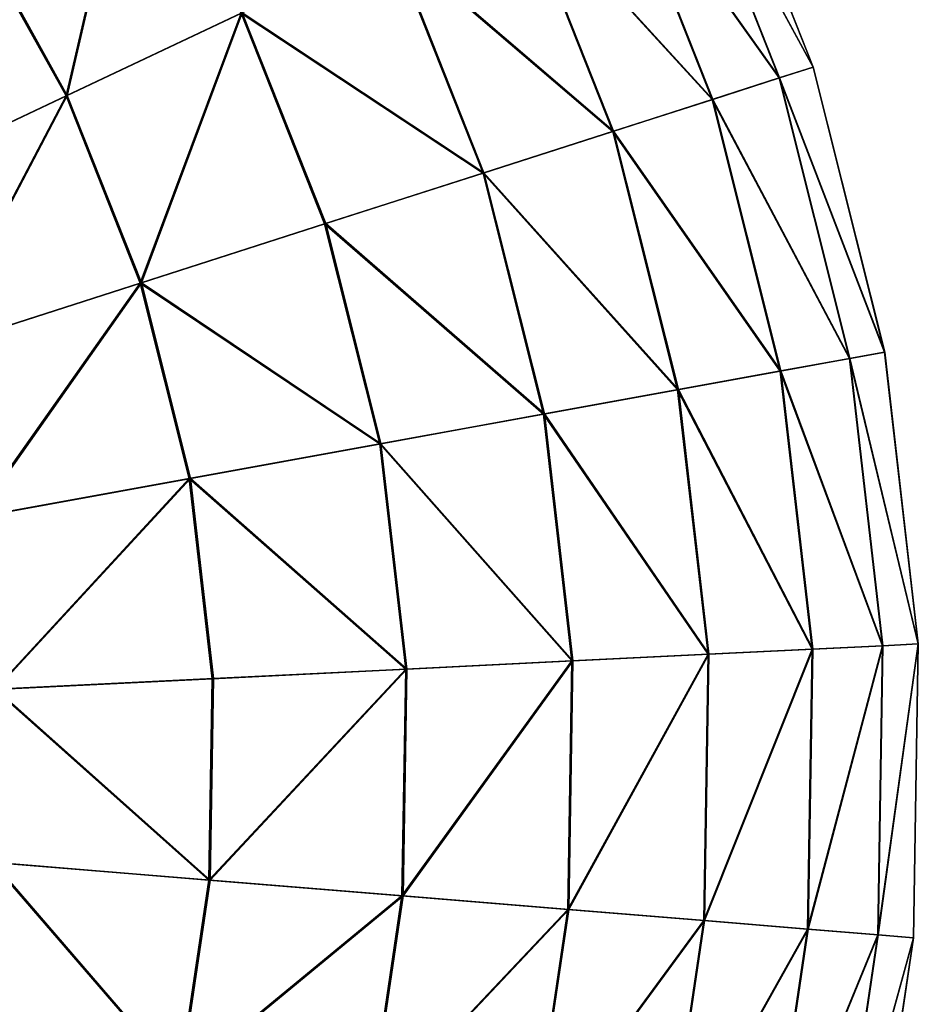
# Model space of a CAD drawing. Extents: x 4.4 to 100, y 4.4 to 100.
# Tile 73 of 85: x 80.9 to 100, y 46.9 to 67.9. Entities that reach past the tile are written whole.
import ezdxf

# ---------------------------------------------------------------- set-up
doc = ezdxf.new("R2010")
doc.units = 0
doc.header["$LTSCALE"] = 25.4
doc.layers.get('0').update_dxf_attribs({"color": 13, "linetype": 'CONTINUOUS'})

# ---------------------------------------------------------------- blocks, each defined once
blk = doc.blocks.new('BATON-M-7852_STL_1')
at = {"color": 7}
for p, q in [((97.798, 66.875, 50.99), (95.497, 72.698, 50.99)), ((97.798, 66.875, 50.99), (95.497, 72.698, 50.99)), ((97.801, 66.876, 44.966), (95.499, 72.699, 44.966)), ((97.801, 66.876, 44.966), (95.499, 72.699, 44.966)), ((97.077, 66.643, 56.966), (94.812, 72.373, 56.966)), ((97.077, 66.643, 56.966), (94.812, 72.373, 56.966)), ((97.084, 66.646, 38.989), (94.819, 72.377, 38.989)), ((97.084, 66.646, 38.989), (94.819, 72.377, 38.989)), ((95.648, 66.184, 62.801), (93.455, 71.732, 62.801)), ((95.648, 66.184, 62.801), (93.455, 71.732, 62.801)), ((95.66, 66.188, 33.153), (93.466, 71.737, 33.153)), ((95.66, 66.188, 33.153), (93.466, 71.737, 33.153)), ((93.534, 65.505, 68.401), (91.448, 70.782, 68.401)), ((93.534, 65.505, 68.401), (91.448, 70.782, 68.401)), ((93.55, 65.51, 27.551), (91.463, 70.789, 27.551)), ((93.55, 65.51, 27.551), (91.463, 70.789, 27.551)), ((81.888, 66.26, 82.939), (79.803, 70.011, 82.939)), ((81.888, 66.26, 82.939), (79.803, 70.011, 82.939)), ((81.914, 66.272, 13.005), (79.828, 70.027, 13.005)), ((81.914, 66.272, 13.005), (79.828, 70.027, 13.005)), ((90.768, 64.616, 73.678), (88.822, 69.54, 73.678)), ((90.768, 64.616, 73.678), (88.822, 69.54, 73.678)), ((90.788, 64.622, 22.272), (88.841, 69.549, 22.272)), ((90.788, 64.622, 22.272), (88.841, 69.549, 22.272)), ((85.618, 68.025, 78.55), (81.888, 66.26, 82.939)), ((85.618, 68.025, 78.55), (81.888, 66.26, 82.939)), ((81.914, 66.272, 13.005), (85.641, 68.035, 17.397)), ((81.914, 66.272, 13.005), (85.641, 68.035, 17.397)), ((87.394, 63.532, 78.55), (85.618, 68.025, 78.55)), ((87.394, 63.532, 78.55), (85.618, 68.025, 78.55)), ((87.418, 63.539, 17.397), (85.641, 68.035, 17.397)), ((87.418, 63.539, 17.397), (85.641, 68.035, 17.397)), ((97.798, 66.875, 50.99), (97.077, 66.643, 56.966)), ((97.798, 66.875, 50.99), (97.077, 66.643, 56.966)), ((97.084, 66.646, 38.989), (97.801, 66.876, 44.966)), ((97.084, 66.646, 38.989), (97.801, 66.876, 44.966)), ((97.801, 66.876, 44.966), (97.798, 66.875, 50.99)), ((97.801, 66.876, 44.966), (97.798, 66.875, 50.99)), ((99.32, 60.802, 50.99), (97.798, 66.875, 50.99)), ((99.32, 60.802, 50.99), (97.798, 66.875, 50.99)), ((99.322, 60.803, 44.966), (97.801, 66.876, 44.966)), ((99.322, 60.803, 44.966), (97.801, 66.876, 44.966)), ((97.077, 66.643, 56.966), (95.648, 66.184, 62.801)), ((97.077, 66.643, 56.966), (95.648, 66.184, 62.801)), ((95.66, 66.188, 33.153), (97.084, 66.646, 38.989)), ((95.66, 66.188, 33.153), (97.084, 66.646, 38.989)), ((98.574, 60.666, 56.966), (97.077, 66.643, 56.966)), ((98.574, 60.666, 56.966), (97.077, 66.643, 56.966)), ((98.582, 60.668, 38.989), (97.084, 66.646, 38.989)), ((98.582, 60.668, 38.989), (97.084, 66.646, 38.989)), ((81.888, 66.26, 82.939), (77.69, 64.274, 86.776)), ((81.888, 66.26, 82.939), (77.69, 64.274, 86.776)), ((77.719, 64.288, 9.164), (81.914, 66.272, 13.005)), ((77.719, 64.288, 9.164), (81.914, 66.272, 13.005)), ((83.466, 62.269, 82.939), (81.888, 66.26, 82.939)), ((83.466, 62.269, 82.939), (81.888, 66.26, 82.939)), ((83.493, 62.278, 13.005), (81.914, 66.272, 13.005)), ((83.493, 62.278, 13.005), (81.914, 66.272, 13.005)), ((95.648, 66.184, 62.801), (93.534, 65.505, 68.401)), ((95.648, 66.184, 62.801), (93.534, 65.505, 68.401)), ((93.55, 65.51, 27.551), (95.66, 66.188, 33.153)), ((93.55, 65.51, 27.551), (95.66, 66.188, 33.153)), ((97.098, 60.398, 62.801), (95.648, 66.184, 62.801)), ((97.098, 60.398, 62.801), (95.648, 66.184, 62.801)), ((97.11, 60.4, 33.153), (95.66, 66.188, 33.153)), ((97.11, 60.4, 33.153), (95.66, 66.188, 33.153)), ((93.534, 65.505, 68.401), (90.768, 64.616, 73.678)), ((93.534, 65.505, 68.401), (90.768, 64.616, 73.678)), ((90.788, 64.622, 22.272), (93.55, 65.51, 27.551)), ((90.788, 64.622, 22.272), (93.55, 65.51, 27.551)), ((94.913, 60, 68.401), (93.534, 65.505, 68.401)), ((94.913, 60, 68.401), (93.534, 65.505, 68.401)), ((94.93, 60.003, 27.551), (93.55, 65.51, 27.551)), ((94.93, 60.003, 27.551), (93.55, 65.51, 27.551)), ((90.768, 64.616, 73.678), (87.394, 63.532, 78.55)), ((90.768, 64.616, 73.678), (87.394, 63.532, 78.55)), ((87.418, 63.539, 17.397), (90.788, 64.622, 22.272)), ((87.418, 63.539, 17.397), (90.788, 64.622, 22.272)), ((92.055, 59.48, 73.678), (90.768, 64.616, 73.678)), ((92.055, 59.48, 73.678), (90.768, 64.616, 73.678)), ((92.076, 59.484, 22.272), (90.788, 64.622, 22.272)), ((92.076, 59.484, 22.272), (90.788, 64.622, 22.272)), ((87.394, 63.532, 78.55), (83.466, 62.269, 82.939)), ((87.394, 63.532, 78.55), (83.466, 62.269, 82.939)), ((83.493, 62.278, 13.005), (87.418, 63.539, 17.397)), ((83.493, 62.278, 13.005), (87.418, 63.539, 17.397)), ((88.568, 58.845, 78.55), (87.394, 63.532, 78.55)), ((88.568, 58.845, 78.55), (87.394, 63.532, 78.55)), ((88.593, 58.85, 17.397), (87.418, 63.539, 17.397)), ((88.593, 58.85, 17.397), (87.418, 63.539, 17.397)), ((83.466, 62.269, 82.939), (79.044, 60.848, 86.776)), ((83.466, 62.269, 82.939), (79.044, 60.848, 86.776)), ((79.075, 60.858, 9.164), (83.493, 62.278, 13.005)), ((79.075, 60.858, 9.164), (83.493, 62.278, 13.005)), ((84.508, 58.106, 82.939), (83.466, 62.269, 82.939)), ((84.508, 58.106, 82.939), (83.466, 62.269, 82.939)), ((84.537, 58.112, 13.005), (83.493, 62.278, 13.005)), ((84.537, 58.112, 13.005), (83.493, 62.278, 13.005)), ((98.574, 60.666, 56.966), (97.098, 60.398, 62.801)), ((98.574, 60.666, 56.966), (97.098, 60.398, 62.801)), ((97.11, 60.4, 33.153), (98.582, 60.668, 38.989)), ((97.11, 60.4, 33.153), (98.582, 60.668, 38.989)), ((99.32, 60.802, 50.99), (98.574, 60.666, 56.966)), ((99.32, 60.802, 50.99), (98.574, 60.666, 56.966)), ((99.279, 54.545, 56.966), (98.574, 60.666, 56.966)), ((99.279, 54.545, 56.966), (98.574, 60.666, 56.966)), ((98.582, 60.668, 38.989), (99.322, 60.803, 44.966)), ((98.582, 60.668, 38.989), (99.322, 60.803, 44.966)), ((99.286, 54.546, 38.989), (98.582, 60.668, 38.989)), ((99.286, 54.546, 38.989), (98.582, 60.668, 38.989)), ((99.322, 60.803, 44.966), (99.32, 60.802, 50.99)), ((99.322, 60.803, 44.966), (99.32, 60.802, 50.99)), ((100.036, 54.583, 50.99), (99.32, 60.802, 50.99)), ((100.036, 54.583, 50.99), (99.32, 60.802, 50.99)), ((100.038, 54.583, 44.966), (99.322, 60.803, 44.966)), ((100.038, 54.583, 44.966), (99.322, 60.803, 44.966)), ((97.098, 60.398, 62.801), (94.913, 60, 68.401)), ((97.098, 60.398, 62.801), (94.913, 60, 68.401)), ((94.93, 60.003, 27.551), (97.11, 60.4, 33.153)), ((94.93, 60.003, 27.551), (97.11, 60.4, 33.153)), ((97.78, 54.472, 62.801), (97.098, 60.398, 62.801)), ((97.78, 54.472, 62.801), (97.098, 60.398, 62.801)), ((97.792, 54.472, 33.153), (97.11, 60.4, 33.153)), ((97.792, 54.472, 33.153), (97.11, 60.4, 33.153)), ((94.913, 60, 68.401), (92.055, 59.48, 73.678)), ((94.913, 60, 68.401), (92.055, 59.48, 73.678)), ((92.076, 59.484, 22.272), (94.93, 60.003, 27.551)), ((92.076, 59.484, 22.272), (94.93, 60.003, 27.551)), ((95.562, 54.363, 68.401), (94.913, 60, 68.401)), ((95.562, 54.363, 68.401), (94.913, 60, 68.401)), ((95.579, 54.363, 27.551), (94.93, 60.003, 27.551)), ((95.579, 54.363, 27.551), (94.93, 60.003, 27.551)), ((92.055, 59.48, 73.678), (88.568, 58.845, 78.55)), ((92.055, 59.48, 73.678), (88.568, 58.845, 78.55)), ((88.593, 58.85, 17.397), (92.076, 59.484, 22.272)), ((88.593, 58.85, 17.397), (92.076, 59.484, 22.272)), ((92.66, 54.22, 73.678), (92.055, 59.48, 73.678)), ((92.66, 54.22, 73.678), (92.055, 59.48, 73.678)), ((92.682, 54.221, 22.272), (92.076, 59.484, 22.272)), ((92.682, 54.221, 22.272), (92.076, 59.484, 22.272)), ((88.568, 58.845, 78.55), (84.508, 58.106, 82.939)), ((88.568, 58.845, 78.55), (84.508, 58.106, 82.939)), ((84.537, 58.112, 13.005), (88.593, 58.85, 17.397)), ((84.537, 58.112, 13.005), (88.593, 58.85, 17.397)), ((89.121, 54.046, 78.55), (88.568, 58.845, 78.55)), ((89.121, 54.046, 78.55), (88.568, 58.845, 78.55)), ((89.146, 54.047, 17.397), (88.593, 58.85, 17.397)), ((89.146, 54.047, 17.397), (88.593, 58.85, 17.397)), ((84.508, 58.106, 82.939), (79.939, 57.275, 86.776)), ((84.508, 58.106, 82.939), (79.939, 57.275, 86.776)), ((79.971, 57.28, 9.164), (84.537, 58.112, 13.005)), ((79.971, 57.28, 9.164), (84.537, 58.112, 13.005)), ((84.999, 53.843, 82.939), (84.508, 58.106, 82.939)), ((84.999, 53.843, 82.939), (84.508, 58.106, 82.939)), ((85.028, 53.844, 13.005), (84.537, 58.112, 13.005)), ((85.028, 53.844, 13.005), (84.537, 58.112, 13.005)), ((100.036, 54.583, 50.99), (99.279, 54.545, 56.966)), ((100.036, 54.583, 50.99), (99.279, 54.545, 56.966)), ((99.286, 54.546, 38.989), (100.038, 54.583, 44.966)), ((99.286, 54.546, 38.989), (100.038, 54.583, 44.966)), ((99.934, 48.323, 50.99), (100.036, 54.583, 50.99)), ((99.934, 48.323, 50.99), (100.036, 54.583, 50.99)), ((99.936, 48.323, 44.966), (100.038, 54.583, 44.966)), ((99.936, 48.323, 44.966), (100.038, 54.583, 44.966)), ((100.038, 54.583, 44.966), (100.036, 54.583, 50.99)), ((100.038, 54.583, 44.966), (100.036, 54.583, 50.99)), ((95.562, 54.363, 68.401), (92.66, 54.22, 73.678)), ((95.562, 54.363, 68.401), (92.66, 54.22, 73.678)), ((92.682, 54.221, 22.272), (95.579, 54.363, 27.551)), ((92.682, 54.221, 22.272), (95.579, 54.363, 27.551)), ((95.469, 48.689, 68.401), (95.562, 54.363, 68.401)), ((95.469, 48.689, 68.401), (95.562, 54.363, 68.401)), ((95.486, 48.687, 27.551), (95.579, 54.363, 27.551)), ((95.486, 48.687, 27.551), (95.579, 54.363, 27.551)), ((97.78, 54.472, 62.801), (95.562, 54.363, 68.401)), ((97.78, 54.472, 62.801), (95.562, 54.363, 68.401)), ((95.579, 54.363, 27.551), (97.792, 54.472, 33.153)), ((95.579, 54.363, 27.551), (97.792, 54.472, 33.153)), ((97.682, 48.507, 62.801), (97.78, 54.472, 62.801)), ((97.682, 48.507, 62.801), (97.78, 54.472, 62.801)), ((97.695, 48.506, 33.153), (97.792, 54.472, 33.153)), ((97.695, 48.506, 33.153), (97.792, 54.472, 33.153)), ((99.279, 54.545, 56.966), (97.78, 54.472, 62.801)), ((99.279, 54.545, 56.966), (97.78, 54.472, 62.801)), ((97.792, 54.472, 33.153), (99.286, 54.546, 38.989)), ((97.792, 54.472, 33.153), (99.286, 54.546, 38.989)), ((99.178, 48.385, 56.966), (99.279, 54.545, 56.966)), ((99.178, 48.385, 56.966), (99.279, 54.545, 56.966)), ((99.186, 48.384, 38.989), (99.286, 54.546, 38.989)), ((99.186, 48.384, 38.989), (99.286, 54.546, 38.989)), ((92.66, 54.22, 73.678), (89.121, 54.046, 78.55)), ((92.66, 54.22, 73.678), (89.121, 54.046, 78.55)), ((89.146, 54.047, 17.397), (92.682, 54.221, 22.272)), ((89.146, 54.047, 17.397), (92.682, 54.221, 22.272)), ((92.574, 48.926, 73.678), (92.66, 54.22, 73.678)), ((92.574, 48.926, 73.678), (92.66, 54.22, 73.678)), ((92.595, 48.924, 22.272), (92.682, 54.221, 22.272)), ((92.595, 48.924, 22.272), (92.682, 54.221, 22.272)), ((89.121, 54.046, 78.55), (84.999, 53.843, 82.939)), ((89.121, 54.046, 78.55), (84.999, 53.843, 82.939)), ((85.028, 53.844, 13.005), (89.146, 54.047, 17.397)), ((85.028, 53.844, 13.005), (89.146, 54.047, 17.397)), ((89.042, 49.215, 78.55), (89.121, 54.046, 78.55)), ((89.042, 49.215, 78.55), (89.121, 54.046, 78.55)), ((89.067, 49.213, 17.397), (89.146, 54.047, 17.397)), ((89.067, 49.213, 17.397), (89.146, 54.047, 17.397)), ((84.999, 53.843, 82.939), (80.361, 53.615, 86.776)), ((84.999, 53.843, 82.939), (80.361, 53.615, 86.776)), ((80.393, 53.616, 9.164), (85.028, 53.844, 13.005)), ((80.393, 53.616, 9.164), (85.028, 53.844, 13.005)), ((84.929, 49.552, 82.939), (84.999, 53.843, 82.939)), ((84.929, 49.552, 82.939), (84.999, 53.843, 82.939)), ((84.958, 49.55, 13.005), (85.028, 53.844, 13.005)), ((84.958, 49.55, 13.005), (85.028, 53.844, 13.005)), ((84.929, 49.552, 82.939), (80.3, 49.931, 86.776)), ((84.929, 49.552, 82.939), (80.3, 49.931, 86.776)), ((80.333, 49.929, 9.164), (84.958, 49.55, 13.005)), ((80.333, 49.929, 9.164), (84.958, 49.55, 13.005)), ((84.3, 45.307, 82.939), (84.929, 49.552, 82.939)), ((84.3, 45.307, 82.939), (84.929, 49.552, 82.939)), ((84.328, 45.301, 13.005), (84.958, 49.55, 13.005)), ((84.328, 45.301, 13.005), (84.958, 49.55, 13.005)), ((89.042, 49.215, 78.55), (84.929, 49.552, 82.939)), ((89.042, 49.215, 78.55), (84.929, 49.552, 82.939)), ((84.958, 49.55, 13.005), (89.067, 49.213, 17.397)), ((84.958, 49.55, 13.005), (89.067, 49.213, 17.397)), ((88.333, 44.436, 78.55), (89.042, 49.215, 78.55)), ((88.333, 44.436, 78.55), (89.042, 49.215, 78.55)), ((88.358, 44.431, 17.397), (89.067, 49.213, 17.397)), ((88.358, 44.431, 17.397), (89.067, 49.213, 17.397)), ((92.574, 48.926, 73.678), (89.042, 49.215, 78.55)), ((92.574, 48.926, 73.678), (89.042, 49.215, 78.55)), ((89.067, 49.213, 17.397), (92.595, 48.924, 22.272)), ((89.067, 49.213, 17.397), (92.595, 48.924, 22.272)), ((91.797, 43.688, 73.678), (92.574, 48.926, 73.678)), ((91.797, 43.688, 73.678), (92.574, 48.926, 73.678)), ((91.818, 43.684, 22.272), (92.595, 48.924, 22.272)), ((91.818, 43.684, 22.272), (92.595, 48.924, 22.272)), ((95.469, 48.689, 68.401), (92.574, 48.926, 73.678)), ((95.469, 48.689, 68.401), (92.574, 48.926, 73.678)), ((92.595, 48.924, 22.272), (95.486, 48.687, 27.551)), ((92.595, 48.924, 22.272), (95.486, 48.687, 27.551)), ((94.637, 43.075, 68.401), (95.469, 48.689, 68.401)), ((94.637, 43.075, 68.401), (95.469, 48.689, 68.401)), ((94.654, 43.072, 27.551), (95.486, 48.687, 27.551)), ((94.654, 43.072, 27.551), (95.486, 48.687, 27.551)), ((97.682, 48.507, 62.801), (95.469, 48.689, 68.401)), ((97.682, 48.507, 62.801), (95.469, 48.689, 68.401)), ((95.486, 48.687, 27.551), (97.695, 48.506, 33.153)), ((95.486, 48.687, 27.551), (97.695, 48.506, 33.153)), ((96.807, 42.607, 62.801), (97.682, 48.507, 62.801)), ((96.807, 42.607, 62.801), (97.682, 48.507, 62.801)), ((96.82, 42.604, 33.153), (97.695, 48.506, 33.153)), ((96.82, 42.604, 33.153), (97.695, 48.506, 33.153)), ((99.178, 48.385, 56.966), (97.682, 48.507, 62.801)), ((99.178, 48.385, 56.966), (97.682, 48.507, 62.801)), ((97.695, 48.506, 33.153), (99.186, 48.384, 38.989)), ((97.695, 48.506, 33.153), (99.186, 48.384, 38.989)), ((98.275, 42.29, 56.966), (99.178, 48.385, 56.966)), ((98.275, 42.29, 56.966), (99.178, 48.385, 56.966)), ((98.282, 42.288, 38.989), (99.186, 48.384, 38.989)), ((98.282, 42.288, 38.989), (99.186, 48.384, 38.989)), ((99.015, 42.13, 50.99), (99.934, 48.323, 50.99)), ((99.015, 42.13, 50.99), (99.934, 48.323, 50.99)), ((99.018, 42.129, 44.966), (99.936, 48.323, 44.966)), ((99.018, 42.129, 44.966), (99.936, 48.323, 44.966)), ((99.934, 48.323, 50.99), (99.178, 48.385, 56.966)), ((99.934, 48.323, 50.99), (99.178, 48.385, 56.966)), ((99.186, 48.384, 38.989), (99.936, 48.323, 44.966)), ((99.186, 48.384, 38.989), (99.936, 48.323, 44.966)), ((99.936, 48.323, 44.966), (99.934, 48.323, 50.99)), ((99.936, 48.323, 44.966), (99.934, 48.323, 50.99))]:
    blk.add_line(p, q, dxfattribs=at)
mesh = blk.add_polyface(dxfattribs=at)
corners = [(97.798, 66.875, 50.99), (94.812, 72.373, 56.966), (97.077, 66.643, 56.966), (95.497, 72.698, 50.99)]
mesh.append_faces([[corners[k] for k in face] for face in [(0, 1, 2), (1, 0, 3)]], dxfattribs={"vtx0": -1, "color": 7})
mesh = blk.add_polyface(dxfattribs=at)
corners = [(94.819, 72.377, 38.989), (97.801, 66.876, 44.966), (97.084, 66.646, 38.989), (95.499, 72.699, 44.966)]
mesh.append_faces([[corners[k] for k in face] for face in [(0, 1, 2), (1, 0, 3)]], dxfattribs={"vtx0": -1, "color": 7})
mesh = blk.add_polyface(dxfattribs=at)
corners = [(97.801, 66.876, 44.966), (95.497, 72.698, 50.99), (97.798, 66.875, 50.99), (95.499, 72.699, 44.966)]
mesh.append_faces([[corners[k] for k in face] for face in [(0, 1, 2), (1, 0, 3)]], dxfattribs={"vtx0": -1, "color": 7})
mesh = blk.add_polyface(dxfattribs=at)
corners = [(81.888, 66.26, 82.939), (83.271, 72.247, 78.55), (79.803, 70.011, 82.939), (85.618, 68.025, 78.55)]
mesh.append_faces([[corners[k] for k in face] for face in [(0, 1, 2), (1, 0, 3)]], dxfattribs={"vtx0": -1, "color": 7})
mesh = blk.add_polyface(dxfattribs=at)
corners = [(83.293, 72.261, 17.397), (81.914, 66.272, 13.005), (79.828, 70.027, 13.005), (85.641, 68.035, 17.397)]
mesh.append_faces([[corners[k] for k in face] for face in [(0, 1, 2), (1, 0, 3)]], dxfattribs={"vtx0": -1, "color": 7})
mesh = blk.add_polyface(dxfattribs=at)
corners = [(97.077, 66.643, 56.966), (93.455, 71.732, 62.801), (95.648, 66.184, 62.801), (94.812, 72.373, 56.966)]
mesh.append_faces([[corners[k] for k in face] for face in [(0, 1, 2), (1, 0, 3)]], dxfattribs={"vtx0": -1, "color": 7})
mesh = blk.add_polyface(dxfattribs=at)
corners = [(93.466, 71.737, 33.153), (97.084, 66.646, 38.989), (95.66, 66.188, 33.153), (94.819, 72.377, 38.989)]
mesh.append_faces([[corners[k] for k in face] for face in [(0, 1, 2), (1, 0, 3)]], dxfattribs={"vtx0": -1, "color": 7})
mesh = blk.add_polyface(dxfattribs=at)
corners = [(95.648, 66.184, 62.801), (91.448, 70.782, 68.401), (93.534, 65.505, 68.401), (93.455, 71.732, 62.801)]
mesh.append_faces([[corners[k] for k in face] for face in [(0, 1, 2), (1, 0, 3)]], dxfattribs={"vtx0": -1, "color": 7})
mesh = blk.add_polyface(dxfattribs=at)
corners = [(91.463, 70.789, 27.551), (95.66, 66.188, 33.153), (93.55, 65.51, 27.551), (93.466, 71.737, 33.153)]
mesh.append_faces([[corners[k] for k in face] for face in [(0, 1, 2), (1, 0, 3)]], dxfattribs={"vtx0": -1, "color": 7})
mesh = blk.add_polyface(dxfattribs=at)
corners = [(93.534, 65.505, 68.401), (88.822, 69.54, 73.678), (90.768, 64.616, 73.678), (91.448, 70.782, 68.401)]
mesh.append_faces([[corners[k] for k in face] for face in [(0, 1, 2), (1, 0, 3)]], dxfattribs={"vtx0": -1, "color": 7})
mesh = blk.add_polyface(dxfattribs=at)
corners = [(88.841, 69.549, 22.272), (93.55, 65.51, 27.551), (90.788, 64.622, 22.272), (91.463, 70.789, 27.551)]
mesh.append_faces([[corners[k] for k in face] for face in [(0, 1, 2), (1, 0, 3)]], dxfattribs={"vtx0": -1, "color": 7})
mesh = blk.add_polyface(dxfattribs=at)
corners = [(77.69, 64.274, 86.776), (79.803, 70.011, 82.939), (75.9, 67.494, 86.776), (81.888, 66.26, 82.939)]
mesh.append_faces([[corners[k] for k in face] for face in [(0, 1, 2), (1, 0, 3)]], dxfattribs={"vtx0": -1, "color": 7})
mesh = blk.add_polyface(dxfattribs=at)
corners = [(79.828, 70.027, 13.005), (77.719, 64.288, 9.164), (75.927, 67.512, 9.164), (81.914, 66.272, 13.005)]
mesh.append_faces([[corners[k] for k in face] for face in [(0, 1, 2), (1, 0, 3)]], dxfattribs={"vtx0": -1, "color": 7})
mesh = blk.add_polyface(dxfattribs=at)
corners = [(90.768, 64.616, 73.678), (85.618, 68.025, 78.55), (87.394, 63.532, 78.55), (88.822, 69.54, 73.678)]
mesh.append_faces([[corners[k] for k in face] for face in [(0, 1, 2), (1, 0, 3)]], dxfattribs={"vtx0": -1, "color": 7})
mesh = blk.add_polyface(dxfattribs=at)
corners = [(85.641, 68.035, 17.397), (90.788, 64.622, 22.272), (87.418, 63.539, 17.397), (88.841, 69.549, 22.272)]
mesh.append_faces([[corners[k] for k in face] for face in [(0, 1, 2), (1, 0, 3)]], dxfattribs={"vtx0": -1, "color": 7})
mesh = blk.add_polyface(dxfattribs=at)
corners = [(83.466, 62.269, 82.939), (85.618, 68.025, 78.55), (81.888, 66.26, 82.939), (87.394, 63.532, 78.55)]
mesh.append_faces([[corners[k] for k in face] for face in [(0, 1, 2), (1, 0, 3)]], dxfattribs={"vtx0": -1, "color": 7})
mesh = blk.add_polyface(dxfattribs=at)
corners = [(85.641, 68.035, 17.397), (83.493, 62.278, 13.005), (81.914, 66.272, 13.005), (87.418, 63.539, 17.397)]
mesh.append_faces([[corners[k] for k in face] for face in [(0, 1, 2), (1, 0, 3)]], dxfattribs={"vtx0": -1, "color": 7})
mesh = blk.add_polyface(dxfattribs=at)
corners = [(99.32, 60.802, 50.99), (97.077, 66.643, 56.966), (98.574, 60.666, 56.966), (97.798, 66.875, 50.99)]
mesh.append_faces([[corners[k] for k in face] for face in [(0, 1, 2), (1, 0, 3)]], dxfattribs={"vtx0": -1, "color": 7})
mesh = blk.add_polyface(dxfattribs=at)
corners = [(97.084, 66.646, 38.989), (99.322, 60.803, 44.966), (98.582, 60.668, 38.989), (97.801, 66.876, 44.966)]
mesh.append_faces([[corners[k] for k in face] for face in [(0, 1, 2), (1, 0, 3)]], dxfattribs={"vtx0": -1, "color": 7})
mesh = blk.add_polyface(dxfattribs=at)
corners = [(99.322, 60.803, 44.966), (97.798, 66.875, 50.99), (99.32, 60.802, 50.99), (97.801, 66.876, 44.966)]
mesh.append_faces([[corners[k] for k in face] for face in [(0, 1, 2), (1, 0, 3)]], dxfattribs={"vtx0": -1, "color": 7})
mesh = blk.add_polyface(dxfattribs=at)
corners = [(98.574, 60.666, 56.966), (95.648, 66.184, 62.801), (97.098, 60.398, 62.801), (97.077, 66.643, 56.966)]
mesh.append_faces([[corners[k] for k in face] for face in [(0, 1, 2), (1, 0, 3)]], dxfattribs={"vtx0": -1, "color": 7})
mesh = blk.add_polyface(dxfattribs=at)
corners = [(95.66, 66.188, 33.153), (98.582, 60.668, 38.989), (97.11, 60.4, 33.153), (97.084, 66.646, 38.989)]
mesh.append_faces([[corners[k] for k in face] for face in [(0, 1, 2), (1, 0, 3)]], dxfattribs={"vtx0": -1, "color": 7})
mesh = blk.add_polyface(dxfattribs=at)
corners = [(79.044, 60.848, 86.776), (81.888, 66.26, 82.939), (77.69, 64.274, 86.776), (83.466, 62.269, 82.939)]
mesh.append_faces([[corners[k] for k in face] for face in [(0, 1, 2), (1, 0, 3)]], dxfattribs={"vtx0": -1, "color": 7})
mesh = blk.add_polyface(dxfattribs=at)
corners = [(81.914, 66.272, 13.005), (79.075, 60.858, 9.164), (77.719, 64.288, 9.164), (83.493, 62.278, 13.005)]
mesh.append_faces([[corners[k] for k in face] for face in [(0, 1, 2), (1, 0, 3)]], dxfattribs={"vtx0": -1, "color": 7})
mesh = blk.add_polyface(dxfattribs=at)
corners = [(97.098, 60.398, 62.801), (93.534, 65.505, 68.401), (94.913, 60, 68.401), (95.648, 66.184, 62.801)]
mesh.append_faces([[corners[k] for k in face] for face in [(0, 1, 2), (1, 0, 3)]], dxfattribs={"vtx0": -1, "color": 7})
mesh = blk.add_polyface(dxfattribs=at)
corners = [(93.55, 65.51, 27.551), (97.11, 60.4, 33.153), (94.93, 60.003, 27.551), (95.66, 66.188, 33.153)]
mesh.append_faces([[corners[k] for k in face] for face in [(0, 1, 2), (1, 0, 3)]], dxfattribs={"vtx0": -1, "color": 7})
mesh = blk.add_polyface(dxfattribs=at)
corners = [(94.913, 60, 68.401), (90.768, 64.616, 73.678), (92.055, 59.48, 73.678), (93.534, 65.505, 68.401)]
mesh.append_faces([[corners[k] for k in face] for face in [(0, 1, 2), (1, 0, 3)]], dxfattribs={"vtx0": -1, "color": 7})
mesh = blk.add_polyface(dxfattribs=at)
corners = [(90.788, 64.622, 22.272), (94.93, 60.003, 27.551), (92.076, 59.484, 22.272), (93.55, 65.51, 27.551)]
mesh.append_faces([[corners[k] for k in face] for face in [(0, 1, 2), (1, 0, 3)]], dxfattribs={"vtx0": -1, "color": 7})
mesh = blk.add_polyface(dxfattribs=at)
corners = [(92.055, 59.48, 73.678), (87.394, 63.532, 78.55), (88.568, 58.845, 78.55), (90.768, 64.616, 73.678)]
mesh.append_faces([[corners[k] for k in face] for face in [(0, 1, 2), (1, 0, 3)]], dxfattribs={"vtx0": -1, "color": 7})
mesh = blk.add_polyface(dxfattribs=at)
corners = [(87.418, 63.539, 17.397), (92.076, 59.484, 22.272), (88.593, 58.85, 17.397), (90.788, 64.622, 22.272)]
mesh.append_faces([[corners[k] for k in face] for face in [(0, 1, 2), (1, 0, 3)]], dxfattribs={"vtx0": -1, "color": 7})
mesh = blk.add_polyface(dxfattribs=at)
corners = [(88.568, 58.845, 78.55), (83.466, 62.269, 82.939), (84.508, 58.106, 82.939), (87.394, 63.532, 78.55)]
mesh.append_faces([[corners[k] for k in face] for face in [(0, 1, 2), (1, 0, 3)]], dxfattribs={"vtx0": -1, "color": 7})
mesh = blk.add_polyface(dxfattribs=at)
corners = [(83.493, 62.278, 13.005), (88.593, 58.85, 17.397), (84.537, 58.112, 13.005), (87.418, 63.539, 17.397)]
mesh.append_faces([[corners[k] for k in face] for face in [(0, 1, 2), (1, 0, 3)]], dxfattribs={"vtx0": -1, "color": 7})
mesh = blk.add_polyface(dxfattribs=at)
corners = [(79.939, 57.275, 86.776), (83.466, 62.269, 82.939), (79.044, 60.848, 86.776), (84.508, 58.106, 82.939)]
mesh.append_faces([[corners[k] for k in face] for face in [(0, 1, 2), (1, 0, 3)]], dxfattribs={"vtx0": -1, "color": 7})
mesh = blk.add_polyface(dxfattribs=at)
corners = [(83.493, 62.278, 13.005), (79.971, 57.28, 9.164), (79.075, 60.858, 9.164), (84.537, 58.112, 13.005)]
mesh.append_faces([[corners[k] for k in face] for face in [(0, 1, 2), (1, 0, 3)]], dxfattribs={"vtx0": -1, "color": 7})
mesh = blk.add_polyface(dxfattribs=at)
corners = [(99.279, 54.545, 56.966), (97.098, 60.398, 62.801), (97.78, 54.472, 62.801), (98.574, 60.666, 56.966)]
mesh.append_faces([[corners[k] for k in face] for face in [(0, 1, 2), (1, 0, 3)]], dxfattribs={"vtx0": -1, "color": 7})
mesh = blk.add_polyface(dxfattribs=at)
corners = [(97.11, 60.4, 33.153), (99.286, 54.546, 38.989), (97.792, 54.472, 33.153), (98.582, 60.668, 38.989)]
mesh.append_faces([[corners[k] for k in face] for face in [(0, 1, 2), (1, 0, 3)]], dxfattribs={"vtx0": -1, "color": 7})
mesh = blk.add_polyface(dxfattribs=at)
corners = [(100.036, 54.583, 50.99), (98.574, 60.666, 56.966), (99.279, 54.545, 56.966), (99.32, 60.802, 50.99)]
mesh.append_faces([[corners[k] for k in face] for face in [(0, 1, 2), (1, 0, 3)]], dxfattribs={"vtx0": -1, "color": 7})
mesh = blk.add_polyface(dxfattribs=at)
corners = [(98.582, 60.668, 38.989), (100.038, 54.583, 44.966), (99.286, 54.546, 38.989), (99.322, 60.803, 44.966)]
mesh.append_faces([[corners[k] for k in face] for face in [(0, 1, 2), (1, 0, 3)]], dxfattribs={"vtx0": -1, "color": 7})
mesh = blk.add_polyface(dxfattribs=at)
corners = [(100.038, 54.583, 44.966), (99.32, 60.802, 50.99), (100.036, 54.583, 50.99), (99.322, 60.803, 44.966)]
mesh.append_faces([[corners[k] for k in face] for face in [(0, 1, 2), (1, 0, 3)]], dxfattribs={"vtx0": -1, "color": 7})
mesh = blk.add_polyface(dxfattribs=at)
corners = [(97.78, 54.472, 62.801), (94.913, 60, 68.401), (95.562, 54.363, 68.401), (97.098, 60.398, 62.801)]
mesh.append_faces([[corners[k] for k in face] for face in [(0, 1, 2), (1, 0, 3)]], dxfattribs={"vtx0": -1, "color": 7})
mesh = blk.add_polyface(dxfattribs=at)
corners = [(94.93, 60.003, 27.551), (97.792, 54.472, 33.153), (95.579, 54.363, 27.551), (97.11, 60.4, 33.153)]
mesh.append_faces([[corners[k] for k in face] for face in [(0, 1, 2), (1, 0, 3)]], dxfattribs={"vtx0": -1, "color": 7})
mesh = blk.add_polyface(dxfattribs=at)
corners = [(95.562, 54.363, 68.401), (92.055, 59.48, 73.678), (92.66, 54.22, 73.678), (94.913, 60, 68.401)]
mesh.append_faces([[corners[k] for k in face] for face in [(0, 1, 2), (1, 0, 3)]], dxfattribs={"vtx0": -1, "color": 7})
mesh = blk.add_polyface(dxfattribs=at)
corners = [(92.076, 59.484, 22.272), (95.579, 54.363, 27.551), (92.682, 54.221, 22.272), (94.93, 60.003, 27.551)]
mesh.append_faces([[corners[k] for k in face] for face in [(0, 1, 2), (1, 0, 3)]], dxfattribs={"vtx0": -1, "color": 7})
mesh = blk.add_polyface(dxfattribs=at)
corners = [(92.66, 54.22, 73.678), (88.568, 58.845, 78.55), (89.121, 54.046, 78.55), (92.055, 59.48, 73.678)]
mesh.append_faces([[corners[k] for k in face] for face in [(0, 1, 2), (1, 0, 3)]], dxfattribs={"vtx0": -1, "color": 7})
mesh = blk.add_polyface(dxfattribs=at)
corners = [(88.593, 58.85, 17.397), (92.682, 54.221, 22.272), (89.146, 54.047, 17.397), (92.076, 59.484, 22.272)]
mesh.append_faces([[corners[k] for k in face] for face in [(0, 1, 2), (1, 0, 3)]], dxfattribs={"vtx0": -1, "color": 7})
mesh = blk.add_polyface(dxfattribs=at)
corners = [(89.121, 54.046, 78.55), (84.508, 58.106, 82.939), (84.999, 53.843, 82.939), (88.568, 58.845, 78.55)]
mesh.append_faces([[corners[k] for k in face] for face in [(0, 1, 2), (1, 0, 3)]], dxfattribs={"vtx0": -1, "color": 7})
mesh = blk.add_polyface(dxfattribs=at)
corners = [(84.537, 58.112, 13.005), (89.146, 54.047, 17.397), (85.028, 53.844, 13.005), (88.593, 58.85, 17.397)]
mesh.append_faces([[corners[k] for k in face] for face in [(0, 1, 2), (1, 0, 3)]], dxfattribs={"vtx0": -1, "color": 7})
mesh = blk.add_polyface(dxfattribs=at)
corners = [(80.361, 53.615, 86.776), (84.508, 58.106, 82.939), (79.939, 57.275, 86.776), (84.999, 53.843, 82.939)]
mesh.append_faces([[corners[k] for k in face] for face in [(0, 1, 2), (1, 0, 3)]], dxfattribs={"vtx0": -1, "color": 7})
mesh = blk.add_polyface(dxfattribs=at)
corners = [(84.537, 58.112, 13.005), (80.393, 53.616, 9.164), (79.971, 57.28, 9.164), (85.028, 53.844, 13.005)]
mesh.append_faces([[corners[k] for k in face] for face in [(0, 1, 2), (1, 0, 3)]], dxfattribs={"vtx0": -1, "color": 7})
mesh = blk.add_polyface(dxfattribs=at)
corners = [(100.036, 54.583, 50.99), (99.178, 48.385, 56.966), (99.934, 48.323, 50.99), (99.279, 54.545, 56.966)]
mesh.append_faces([[corners[k] for k in face] for face in [(0, 1, 2), (1, 0, 3)]], dxfattribs={"vtx0": -1, "color": 7})
mesh = blk.add_polyface(dxfattribs=at)
corners = [(99.186, 48.384, 38.989), (100.038, 54.583, 44.966), (99.936, 48.323, 44.966), (99.286, 54.546, 38.989)]
mesh.append_faces([[corners[k] for k in face] for face in [(0, 1, 2), (1, 0, 3)]], dxfattribs={"vtx0": -1, "color": 7})
mesh = blk.add_polyface(dxfattribs=at)
corners = [(100.038, 54.583, 44.966), (99.934, 48.323, 50.99), (99.936, 48.323, 44.966), (100.036, 54.583, 50.99)]
mesh.append_faces([[corners[k] for k in face] for face in [(0, 1, 2), (1, 0, 3)]], dxfattribs={"vtx0": -1, "color": 7})
mesh = blk.add_polyface(dxfattribs=at)
corners = [(95.562, 54.363, 68.401), (92.574, 48.926, 73.678), (95.469, 48.689, 68.401), (92.66, 54.22, 73.678)]
mesh.append_faces([[corners[k] for k in face] for face in [(0, 1, 2), (1, 0, 3)]], dxfattribs={"vtx0": -1, "color": 7})
mesh = blk.add_polyface(dxfattribs=at)
corners = [(92.595, 48.924, 22.272), (95.579, 54.363, 27.551), (95.486, 48.687, 27.551), (92.682, 54.221, 22.272)]
mesh.append_faces([[corners[k] for k in face] for face in [(0, 1, 2), (1, 0, 3)]], dxfattribs={"vtx0": -1, "color": 7})
mesh = blk.add_polyface(dxfattribs=at)
corners = [(97.78, 54.472, 62.801), (95.469, 48.689, 68.401), (97.682, 48.507, 62.801), (95.562, 54.363, 68.401)]
mesh.append_faces([[corners[k] for k in face] for face in [(0, 1, 2), (1, 0, 3)]], dxfattribs={"vtx0": -1, "color": 7})
mesh = blk.add_polyface(dxfattribs=at)
corners = [(95.486, 48.687, 27.551), (97.792, 54.472, 33.153), (97.695, 48.506, 33.153), (95.579, 54.363, 27.551)]
mesh.append_faces([[corners[k] for k in face] for face in [(0, 1, 2), (1, 0, 3)]], dxfattribs={"vtx0": -1, "color": 7})
mesh = blk.add_polyface(dxfattribs=at)
corners = [(99.279, 54.545, 56.966), (97.682, 48.507, 62.801), (99.178, 48.385, 56.966), (97.78, 54.472, 62.801)]
mesh.append_faces([[corners[k] for k in face] for face in [(0, 1, 2), (1, 0, 3)]], dxfattribs={"vtx0": -1, "color": 7})
mesh = blk.add_polyface(dxfattribs=at)
corners = [(97.695, 48.506, 33.153), (99.286, 54.546, 38.989), (99.186, 48.384, 38.989), (97.792, 54.472, 33.153)]
mesh.append_faces([[corners[k] for k in face] for face in [(0, 1, 2), (1, 0, 3)]], dxfattribs={"vtx0": -1, "color": 7})
mesh = blk.add_polyface(dxfattribs=at)
corners = [(92.66, 54.22, 73.678), (89.042, 49.215, 78.55), (92.574, 48.926, 73.678), (89.121, 54.046, 78.55)]
mesh.append_faces([[corners[k] for k in face] for face in [(0, 1, 2), (1, 0, 3)]], dxfattribs={"vtx0": -1, "color": 7})
mesh = blk.add_polyface(dxfattribs=at)
corners = [(89.067, 49.213, 17.397), (92.682, 54.221, 22.272), (92.595, 48.924, 22.272), (89.146, 54.047, 17.397)]
mesh.append_faces([[corners[k] for k in face] for face in [(0, 1, 2), (1, 0, 3)]], dxfattribs={"vtx0": -1, "color": 7})
mesh = blk.add_polyface(dxfattribs=at)
corners = [(89.121, 54.046, 78.55), (84.929, 49.552, 82.939), (89.042, 49.215, 78.55), (84.999, 53.843, 82.939)]
mesh.append_faces([[corners[k] for k in face] for face in [(0, 1, 2), (1, 0, 3)]], dxfattribs={"vtx0": -1, "color": 7})
mesh = blk.add_polyface(dxfattribs=at)
corners = [(84.958, 49.55, 13.005), (89.146, 54.047, 17.397), (89.067, 49.213, 17.397), (85.028, 53.844, 13.005)]
mesh.append_faces([[corners[k] for k in face] for face in [(0, 1, 2), (1, 0, 3)]], dxfattribs={"vtx0": -1, "color": 7})
mesh = blk.add_polyface(dxfattribs=at)
corners = [(84.929, 49.552, 82.939), (80.361, 53.615, 86.776), (80.3, 49.931, 86.776), (84.999, 53.843, 82.939)]
mesh.append_faces([[corners[k] for k in face] for face in [(0, 1, 2), (1, 0, 3)]], dxfattribs={"vtx0": -1, "color": 7})
mesh = blk.add_polyface(dxfattribs=at)
corners = [(80.393, 53.616, 9.164), (84.958, 49.55, 13.005), (80.333, 49.929, 9.164), (85.028, 53.844, 13.005)]
mesh.append_faces([[corners[k] for k in face] for face in [(0, 1, 2), (1, 0, 3)]], dxfattribs={"vtx0": -1, "color": 7})
mesh = blk.add_polyface(dxfattribs=at)
corners = [(84.3, 45.307, 82.939), (80.3, 49.931, 86.776), (79.76, 46.287, 86.776), (84.929, 49.552, 82.939)]
mesh.append_faces([[corners[k] for k in face] for face in [(0, 1, 2), (1, 0, 3)]], dxfattribs={"vtx0": -1, "color": 7})
mesh = blk.add_polyface(dxfattribs=at)
corners = [(80.333, 49.929, 9.164), (84.328, 45.301, 13.005), (79.792, 46.281, 9.164), (84.958, 49.55, 13.005)]
mesh.append_faces([[corners[k] for k in face] for face in [(0, 1, 2), (1, 0, 3)]], dxfattribs={"vtx0": -1, "color": 7})
mesh = blk.add_polyface(dxfattribs=at)
corners = [(89.042, 49.215, 78.55), (84.3, 45.307, 82.939), (88.333, 44.436, 78.55), (84.929, 49.552, 82.939)]
mesh.append_faces([[corners[k] for k in face] for face in [(0, 1, 2), (1, 0, 3)]], dxfattribs={"vtx0": -1, "color": 7})
mesh = blk.add_polyface(dxfattribs=at)
corners = [(84.328, 45.301, 13.005), (89.067, 49.213, 17.397), (88.358, 44.431, 17.397), (84.958, 49.55, 13.005)]
mesh.append_faces([[corners[k] for k in face] for face in [(0, 1, 2), (1, 0, 3)]], dxfattribs={"vtx0": -1, "color": 7})
mesh = blk.add_polyface(dxfattribs=at)
corners = [(92.574, 48.926, 73.678), (88.333, 44.436, 78.55), (91.797, 43.688, 73.678), (89.042, 49.215, 78.55)]
mesh.append_faces([[corners[k] for k in face] for face in [(0, 1, 2), (1, 0, 3)]], dxfattribs={"vtx0": -1, "color": 7})
mesh = blk.add_polyface(dxfattribs=at)
corners = [(88.358, 44.431, 17.397), (92.595, 48.924, 22.272), (91.818, 43.684, 22.272), (89.067, 49.213, 17.397)]
mesh.append_faces([[corners[k] for k in face] for face in [(0, 1, 2), (1, 0, 3)]], dxfattribs={"vtx0": -1, "color": 7})
mesh = blk.add_polyface(dxfattribs=at)
corners = [(95.469, 48.689, 68.401), (91.797, 43.688, 73.678), (94.637, 43.075, 68.401), (92.574, 48.926, 73.678)]
mesh.append_faces([[corners[k] for k in face] for face in [(0, 1, 2), (1, 0, 3)]], dxfattribs={"vtx0": -1, "color": 7})
mesh = blk.add_polyface(dxfattribs=at)
corners = [(91.818, 43.684, 22.272), (95.486, 48.687, 27.551), (94.654, 43.072, 27.551), (92.595, 48.924, 22.272)]
mesh.append_faces([[corners[k] for k in face] for face in [(0, 1, 2), (1, 0, 3)]], dxfattribs={"vtx0": -1, "color": 7})
mesh = blk.add_polyface(dxfattribs=at)
corners = [(97.682, 48.507, 62.801), (94.637, 43.075, 68.401), (96.807, 42.607, 62.801), (95.469, 48.689, 68.401)]
mesh.append_faces([[corners[k] for k in face] for face in [(0, 1, 2), (1, 0, 3)]], dxfattribs={"vtx0": -1, "color": 7})
mesh = blk.add_polyface(dxfattribs=at)
corners = [(94.654, 43.072, 27.551), (97.695, 48.506, 33.153), (96.82, 42.604, 33.153), (95.486, 48.687, 27.551)]
mesh.append_faces([[corners[k] for k in face] for face in [(0, 1, 2), (1, 0, 3)]], dxfattribs={"vtx0": -1, "color": 7})
mesh = blk.add_polyface(dxfattribs=at)
corners = [(99.178, 48.385, 56.966), (96.807, 42.607, 62.801), (98.275, 42.29, 56.966), (97.682, 48.507, 62.801)]
mesh.append_faces([[corners[k] for k in face] for face in [(0, 1, 2), (1, 0, 3)]], dxfattribs={"vtx0": -1, "color": 7})
mesh = blk.add_polyface(dxfattribs=at)
corners = [(96.82, 42.604, 33.153), (99.186, 48.384, 38.989), (98.282, 42.288, 38.989), (97.695, 48.506, 33.153)]
mesh.append_faces([[corners[k] for k in face] for face in [(0, 1, 2), (1, 0, 3)]], dxfattribs={"vtx0": -1, "color": 7})
mesh = blk.add_polyface(dxfattribs=at)
corners = [(99.934, 48.323, 50.99), (98.275, 42.29, 56.966), (99.015, 42.13, 50.99), (99.178, 48.385, 56.966)]
mesh.append_faces([[corners[k] for k in face] for face in [(0, 1, 2), (1, 0, 3)]], dxfattribs={"vtx0": -1, "color": 7})
mesh = blk.add_polyface(dxfattribs=at)
corners = [(98.282, 42.288, 38.989), (99.936, 48.323, 44.966), (99.018, 42.129, 44.966), (99.186, 48.384, 38.989)]
mesh.append_faces([[corners[k] for k in face] for face in [(0, 1, 2), (1, 0, 3)]], dxfattribs={"vtx0": -1, "color": 7})
mesh = blk.add_polyface(dxfattribs=at)
corners = [(99.936, 48.323, 44.966), (99.015, 42.13, 50.99), (99.018, 42.129, 44.966), (99.934, 48.323, 50.99)]
mesh.append_faces([[corners[k] for k in face] for face in [(0, 1, 2), (1, 0, 3)]], dxfattribs={"vtx0": -1, "color": 7})

msp = doc.modelspace()

# ---------------------------------------------------------------- block references
at = {"color": 0}
msp.add_blockref('BATON-M-7852_STL_1', (0, 0), dxfattribs=at)

doc.saveas('drawing.dxf')
